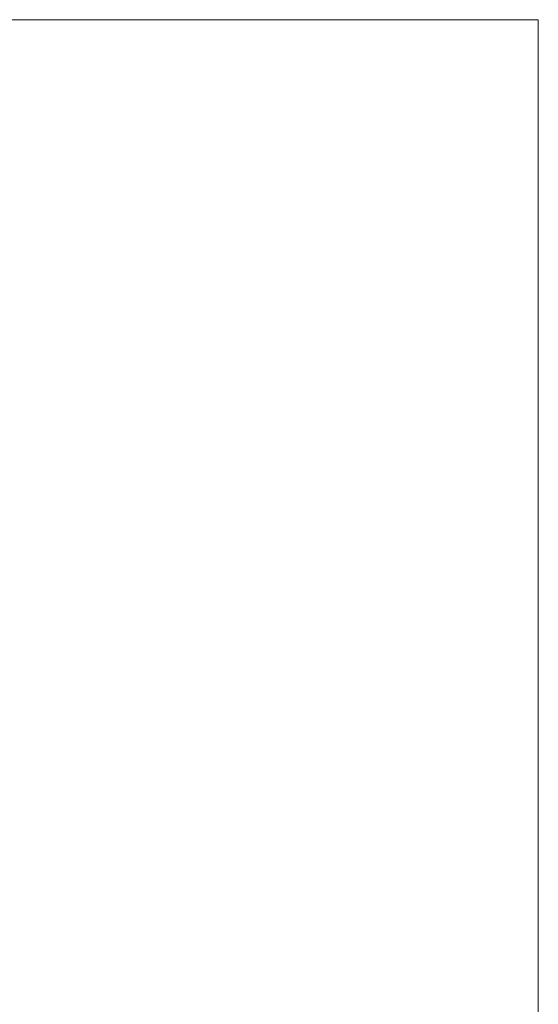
# Model space of a CAD drawing. Extents: x 256490 to 7565828, y -103950 to 5881792.
# Tile 56 of 99: x 276472.18 to 276480.52, y -72488.91 to -72473.1. Entities that reach past the tile are written whole.
import ezdxf

# ---------------------------------------------------------------- set-up
doc = ezdxf.new("R2010")
doc.units = 0
doc.header["$MEASUREMENT"] = 0
doc.layers.add('linii', color=7, linetype='Continuous', lineweight=15)

# ---------------------------------------------------------------- blocks, each defined once
blk = doc.blocks.new('GFGDGD')
at = {"color": 0, "linetype": 'ByBlock', "lineweight": -2}
for p, q in [((30953.438, -10457.059, 0), (30940.37, -10457.059, 0)), ((30940.37, -10457.059, 0), (30940.37, -10488.95, 0)), ((30953.438, -10457.059, 0), (30940.37, -10457.059, 0)), ((30940.37, -10457.059, 0), (30940.37, -10488.95, 0)), ((30953.438, -10457.059, 0), (30940.37, -10457.059, 0)), ((30940.37, -10457.059, 0), (30940.37, -10488.95, 0)), ((30953.438, -10457.059, 0), (30940.37, -10457.059, 0)), ((30940.37, -10457.059, 0), (30940.37, -10488.95, 0)), ((30953.438, -10457.059, 0), (30940.37, -10457.059, 0)), ((30940.37, -10457.059, 0), (30940.37, -10488.95, 0)), ((30953.438, -10457.059, 0), (30940.37, -10457.059, 0)), ((30940.37, -10457.059, 0), (30940.37, -10488.95, 0)), ((30953.438, -10457.059, 0), (30940.37, -10457.059, 0)), ((30940.37, -10457.059, 0), (30940.37, -10488.95, 0)), ((30953.438, -10457.059, 0), (30940.37, -10457.059, 0)), ((30940.37, -10457.059, 0), (30940.37, -10488.95, 0)), ((30953.438, -10457.059, 0), (30940.37, -10457.059, 0)), ((30940.37, -10457.059, 0), (30940.37, -10488.95, 0)), ((30953.438, -10457.059, 0), (30940.37, -10457.059, 0)), ((30940.37, -10457.059, 0), (30940.37, -10488.95, 0)), ((30953.438, -10457.059, 0), (30940.37, -10457.059, 0)), ((30940.37, -10457.059, 0), (30940.37, -10488.95, 0)), ((30953.438, -10457.059, 0), (30940.37, -10457.059, 0)), ((30940.37, -10457.059, 0), (30940.37, -10488.95, 0)), ((30953.438, -10457.059, 0), (30940.37, -10457.059, 0)), ((30940.37, -10457.059, 0), (30940.37, -10488.95, 0)), ((30953.438, -10457.059, 0), (30940.37, -10457.059, 0)), ((30940.37, -10457.059, 0), (30940.37, -10488.95, 0)), ((30953.438, -10457.059, 0), (30940.37, -10457.059, 0)), ((30940.37, -10457.059, 0), (30940.37, -10488.95, 0)), ((30953.438, -10457.059, 0), (30940.37, -10457.059, 0)), ((30940.37, -10457.059, 0), (30940.37, -10488.95, 0)), ((30953.438, -10457.059, 0), (30940.37, -10457.059, 0)), ((30940.37, -10457.059, 0), (30940.37, -10488.95, 0)), ((30953.438, -10457.059, 0), (30940.37, -10457.059, 0)), ((30940.37, -10457.059, 0), (30940.37, -10488.95, 0)), ((30953.438, -10457.059, 0), (30940.37, -10457.059, 0)), ((30940.37, -10457.059, 0), (30940.37, -10488.95, 0)), ((30940.37, -10457.059, 0), (30940.37, -10488.95, 0)), ((30953.438, -10457.059, 0), (30940.37, -10457.059, 0)), ((30940.37, -10457.059, 0), (30940.37, -10488.95, 0)), ((30953.438, -10457.059, 0), (30940.37, -10457.059, 0)), ((30953.438, -10457.059, 0), (30940.37, -10457.059, 0)), ((30940.37, -10457.059, 0), (30940.37, -10488.95, 0)), ((30953.438, -10457.059, 0), (30940.37, -10457.059, 0)), ((30940.37, -10457.059, 0), (30940.37, -10488.95, 0)), ((30953.438, -10457.059, 0), (30940.37, -10457.059, 0)), ((30940.37, -10457.059, 0), (30940.37, -10488.95, 0))]:
    blk.add_line(p, q, dxfattribs=at)

msp = doc.modelspace()

# ---------------------------------------------------------------- block references
at = {"layer": 'linii', "xscale": -1}
msp.add_blockref('GFGDGD', (307420.885, -62016.045, 0), dxfattribs=at)

doc.saveas('drawing.dxf')
